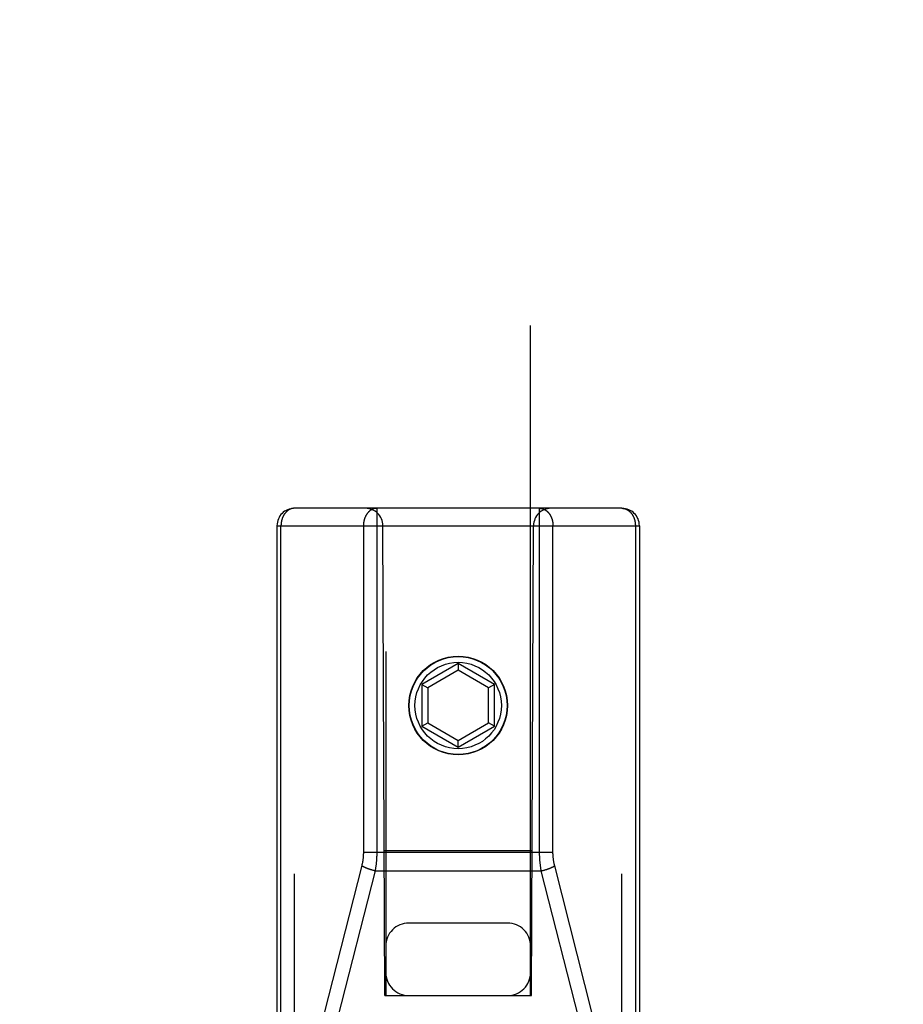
# Model space of a CAD drawing. Header units: inches. Extents: x 0 to 210, y 0 to 136.
# Tile 10 of 93: x 62.99 to 64.52, y 38.39 to 40.08. Entities that reach past the tile are written whole.
import ezdxf

# ---------------------------------------------------------------- set-up
doc = ezdxf.new("R2010")
doc.units = ezdxf.units.IN
doc.header["$LTSCALE"] = 11.549409
doc.header["$MEASUREMENT"] = 0
doc.linetypes.add('HIDDEN', pattern=[0.2, 0.1, -0.1])
doc.layers.get('0').update_dxf_attribs({"linetype": 'CONTINUOUS'})
for name, color, linetype in [('02___PRT_ALL_AXES', 7, 'CONTINUOUS'), ('DEFAULT_2', 8, 'HIDDEN'), ('DIMENSIONS', 7, 'CONTINUOUS')]:
    doc.layers.add(name, color=color, linetype=linetype)
doc.styles.get("Standard").update_dxf_attribs({"font": 'arial.ttf'})
doc.dimstyles.new('DIMSTYLE_1', dxfattribs={"dimtxt": 0.926423, "dimasz": 1.235231, "dimexe": 0.09, "dimexo": 0.07, "dimgap": 0.0375, "dimtad": 0, "dimtih": 1, "dimtoh": 1, "dimzin": 4, "dimdsep": 46, "dimtxsty": 'Standard', "dimblk": '_FILLED', "dimblk1": '_FILLED', "dimblk2": '_FILLED', "dimcen": 0.09, "dimazin": 1, "dimtfac": 1, "dimtofl": 0, "dimtmove": 0, "dimatfit": 3, "dimldrblk": '_FILLED', "dimfxl": 0, "dimtolj": 1, "dimtzin": 4, "dimarcsym": 0})

# ---------------------------------------------------------------- blocks, each defined once
blk = doc.blocks.new('_FILLED')
at = {"color": 0, "linetype": 'ByBlock'}
blk.add_solid([(0, 0), (-1, 0.2), (-1, -0.2)], dxfattribs=at)
blk = doc.blocks.new('*D13')
at = {"layer": 'DIMENSIONS', "color": 2, "linetype": 'Continuous'}
for p, q in [((62.9358, 76.1569), (60.565, 76.1569)), ((66.5608, 76.1569), (69.0313, 76.1569))]:
    blk.add_line(p, q, dxfattribs=at)
at = {"layer": 'DIMENSIONS', "color": 2, "linetype": 'Continuous', "xscale": 1.2352309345, "yscale": 1.2352309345, "zscale": 1.2352309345}
blk.add_blockref('_FILLED', (62.9358, 76.1569), dxfattribs=at)
at = {"layer": 'DIMENSIONS', "color": 2, "linetype": 'Continuous', "xscale": 1.2352309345, "yscale": 1.2352309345, "zscale": 1.2352309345, "rotation": 180}
blk.add_blockref('_FILLED', (66.5608, 76.1569), dxfattribs=at)
at = {"layer": 'DIMENSIONS', "color": 2, "linetype": 'Continuous', "insert": (60.1018, 76.6201), "char_height": 0.92642, "width": 2.517529, "attachment_point": 3, "line_spacing_factor": 0.9}
blk.add_mtext('3.63', dxfattribs=at)

msp = doc.modelspace()

# ---------------------------------------------------------------- linework, layer by layer
at = {"layer": '02___PRT_ALL_AXES', "color": 8, "linetype": 'HIDDEN'}
msp.add_circle((63.7483, 38.9024), 0.085, dxfattribs=at)
at = {"layer": 'DEFAULT_2', "color": 8, "linetype": 'HIDDEN'}
for p, q in [((63.6233, 64.4043), (63.6233, 38.4024)), ((63.8733, 38.4024), (63.8733, 64.4043)), ((64.0308, 39.2424), (63.4658, 39.2424)), ((63.4658, 37.4574), (63.4658, 39.2424)), ((63.8887, 38.6484), (63.8887, 39.2424)), ((64.0308, 37.4574), (64.0308, 39.2424)), ((63.4358, 39.2124), (64.0608, 39.2124)), ((63.4358, 39.2124), (63.4358, 37.4874)), ((63.4427, 38.3154), (63.4427, 39.2124)), ((63.6218, 38.4024), (63.6183, 39.2124)), ((63.8748, 38.4024), (63.8783, 39.2124)), ((63.9118, 38.6487), (63.9118, 39.2124)), ((64.0539, 39.2124), (64.0539, 38.3154)), ((64.0608, 39.2124), (64.0608, 37.4874)), ((63.7483, 38.9749), (63.6858, 38.9388)), ((63.7483, 38.9633), (63.6958, 38.933)), ((63.8108, 38.9388), (63.7483, 38.9749)), ((63.7483, 38.9749), (63.7483, 38.9633)), ((63.8008, 38.933), (63.7483, 38.9633)), ((63.6858, 38.9388), (63.6958, 38.933)), ((63.6858, 38.9388), (63.6858, 38.8666)), ((63.6958, 38.933), (63.6958, 38.8724)), ((63.8108, 38.9388), (63.8008, 38.933)), ((63.8008, 38.8724), (63.8008, 38.933)), ((63.8108, 38.8666), (63.8108, 38.9388)), ((63.6858, 38.8666), (63.6958, 38.8724)), ((63.6858, 38.8666), (63.7483, 38.8305)), ((63.6958, 38.8724), (63.7483, 38.8421)), ((63.7483, 38.8421), (63.8008, 38.8724)), ((63.7483, 38.8305), (63.8108, 38.8666)), ((63.8108, 38.8666), (63.8008, 38.8724)), ((63.7483, 38.8305), (63.7483, 38.8421)), ((63.5848, 38.6494), (63.9118, 38.6494)), ((63.6207, 38.6524), (63.8759, 38.6524)), ((63.5821, 38.6267), (63.5173, 38.372)), ((63.9795, 38.3713), (63.9147, 38.626)), ((63.605, 38.6173), (63.5404, 38.3632)), ((63.5968, 38.6195), (63.596, 38.6198)), ((63.5976, 38.6193), (63.5968, 38.6195)), ((63.5984, 38.619), (63.5976, 38.6193)), ((63.5992, 38.6188), (63.5984, 38.619)), ((63.6, 38.6185), (63.5992, 38.6188)), ((63.6008, 38.6183), (63.6, 38.6185)), ((63.6016, 38.6181), (63.6008, 38.6183)), ((63.6025, 38.6179), (63.6016, 38.6181)), ((63.6033, 38.6177), (63.6025, 38.6179)), ((63.6041, 38.6175), (63.6033, 38.6177)), ((63.605, 38.6173), (63.6041, 38.6175)), ((63.605, 38.6173), (63.8916, 38.6173)), ((63.8916, 38.6173), (63.8925, 38.6175)), ((63.9562, 38.3632), (63.8916, 38.6173)), ((63.8925, 38.6175), (63.8933, 38.6177)), ((63.8933, 38.6177), (63.8941, 38.6179)), ((63.8941, 38.6179), (63.895, 38.6181)), ((63.895, 38.6181), (63.8958, 38.6183)), ((63.8958, 38.6183), (63.8966, 38.6185)), ((63.8978, 38.6189), (63.8986, 38.6191)), ((63.8986, 38.6191), (63.8994, 38.6194)), ((63.8994, 38.6194), (63.9002, 38.6196)), ((63.9002, 38.6196), (63.901, 38.6199)), ((63.901, 38.6199), (63.9018, 38.6202)), ((63.8333, 38.5274), (63.6633, 38.5274)), ((63.6218, 38.4024), (63.6233, 38.4024)), ((63.6233, 38.4024), (63.8733, 38.4024)), ((63.8733, 38.4024), (63.8748, 38.4024))]:
    msp.add_line(p, q, dxfattribs=at)
for points in [[(63.4658, 39.2424), (63.4655, 39.2424), (63.4652, 39.2424), (63.4649, 39.2424), (63.4645, 39.2424), (63.4642, 39.2423), (63.4639, 39.2423), (63.4636, 39.2423), (63.4633, 39.2422), (63.4629, 39.2422), (63.4626, 39.2421), (63.4623, 39.2421), (63.462, 39.242), (63.4617, 39.2419), (63.4613, 39.2418), (63.461, 39.2418), (63.4607, 39.2417), (63.4604, 39.2416), (63.4601, 39.2415), (63.4598, 39.2414), (63.4594, 39.2412), (63.4591, 39.2411), (63.4588, 39.241), (63.4585, 39.2409), (63.4582, 39.2407), (63.4579, 39.2406), (63.4576, 39.2404), (63.4573, 39.2403), (63.457, 39.2401), (63.4567, 39.24), (63.4564, 39.2398), (63.4561, 39.2396), (63.4558, 39.2394), (63.4555, 39.2393), (63.4552, 39.2391), (63.455, 39.2389), (63.4547, 39.2387), (63.4544, 39.2385), (63.4541, 39.2383), (63.4538, 39.238), (63.4536, 39.2378), (63.4533, 39.2376), (63.453, 39.2374), (63.4527, 39.2371), (63.4525, 39.2369), (63.4522, 39.2366), (63.452, 39.2364), (63.4517, 39.2361), (63.4514, 39.2359), (63.4512, 39.2356), (63.4509, 39.2353), (63.4507, 39.2351), (63.4504, 39.2348), (63.4502, 39.2345), (63.45, 39.2342), (63.4497, 39.2339), (63.4495, 39.2336), (63.4493, 39.2333), (63.4491, 39.233), (63.4488, 39.2327), (63.4486, 39.2324), (63.4484, 39.2321), (63.4482, 39.2318), (63.448, 39.2315), (63.4478, 39.2311), (63.4476, 39.2308), (63.4474, 39.2305), (63.4472, 39.2301), (63.447, 39.2298), (63.4468, 39.2294), (63.4466, 39.2291), (63.4465, 39.2287), (63.4463, 39.2284), (63.4461, 39.228), (63.4459, 39.2277), (63.4458, 39.2273), (63.4456, 39.2269), (63.4455, 39.2266), (63.4453, 39.2262), (63.4452, 39.2258), (63.445, 39.2254), (63.4449, 39.2251), (63.4448, 39.2247), (63.4446, 39.2243), (63.4445, 39.2239), (63.4444, 39.2235), (63.4443, 39.2231), (63.4441, 39.2227), (63.444, 39.2223), (63.4439, 39.2219), (63.4438, 39.2215), (63.4437, 39.2211), (63.4436, 39.2207), (63.4436, 39.2203), (63.4435, 39.2199), (63.4434, 39.2195), (63.4433, 39.2191), (63.4432, 39.2187), (63.4432, 39.2183), (63.4431, 39.2179), (63.4431, 39.2174), (63.443, 39.217), (63.443, 39.2166), (63.4429, 39.2162), (63.4429, 39.2158), (63.4428, 39.2153), (63.4428, 39.2149), (63.4428, 39.2145), (63.4428, 39.2141), (63.4428, 39.2137), (63.4427, 39.2132), (63.4427, 39.2128), (63.4427, 39.2124)], [(63.6079, 39.2424), (63.6076, 39.2424), (63.6072, 39.2424), (63.6069, 39.2424), (63.6066, 39.2424), (63.6063, 39.2423), (63.606, 39.2423), (63.6056, 39.2423), (63.6053, 39.2422), (63.605, 39.2422), (63.6047, 39.2421), (63.6043, 39.2421), (63.604, 39.242), (63.6037, 39.2419), (63.6034, 39.2418), (63.6031, 39.2417), (63.6028, 39.2417), (63.6024, 39.2416), (63.6021, 39.2415), (63.6018, 39.2414), (63.6015, 39.2412), (63.6012, 39.2411), (63.6009, 39.241), (63.6006, 39.2409), (63.6003, 39.2407), (63.6, 39.2406), (63.5997, 39.2404), (63.5994, 39.2403), (63.5991, 39.2401), (63.5988, 39.24), (63.5985, 39.2398), (63.5982, 39.2396), (63.5979, 39.2394), (63.5976, 39.2393), (63.5973, 39.2391), (63.597, 39.2389), (63.5967, 39.2387), (63.5964, 39.2385), (63.5962, 39.2383), (63.5959, 39.238), (63.5956, 39.2378), (63.5953, 39.2376), (63.5951, 39.2374), (63.5948, 39.2371), (63.5945, 39.2369), (63.5943, 39.2366), (63.594, 39.2364), (63.5938, 39.2361), (63.5935, 39.2359), (63.5932, 39.2356), (63.593, 39.2353), (63.5928, 39.2351), (63.5925, 39.2348), (63.5923, 39.2345), (63.592, 39.2342), (63.5918, 39.2339), (63.5916, 39.2336), (63.5913, 39.2333), (63.5911, 39.233), (63.5909, 39.2327), (63.5907, 39.2324), (63.5905, 39.2321), (63.5903, 39.2318), (63.59, 39.2314), (63.5898, 39.2311), (63.5896, 39.2308), (63.5894, 39.2305), (63.5893, 39.2301), (63.5891, 39.2298), (63.5889, 39.2294), (63.5887, 39.2291), (63.5885, 39.2287), (63.5883, 39.2284), (63.5882, 39.228), (63.588, 39.2277), (63.5878, 39.2273), (63.5877, 39.2269), (63.5875, 39.2266), (63.5874, 39.2262), (63.5872, 39.2258), (63.5871, 39.2254), (63.587, 39.225), (63.5868, 39.2247), (63.5867, 39.2243), (63.5866, 39.2239), (63.5864, 39.2235), (63.5863, 39.2231), (63.5862, 39.2227), (63.5861, 39.2223), (63.586, 39.2219), (63.5859, 39.2215), (63.5858, 39.2211), (63.5857, 39.2207), (63.5856, 39.2203), (63.5855, 39.2199), (63.5855, 39.2195), (63.5854, 39.2191), (63.5853, 39.2187), (63.5853, 39.2183), (63.5852, 39.2178), (63.5851, 39.2174), (63.5851, 39.217), (63.585, 39.2166), (63.585, 39.2162), (63.585, 39.2158), (63.5849, 39.2153), (63.5849, 39.2149), (63.5849, 39.2145), (63.5848, 39.2141), (63.5848, 39.2137), (63.5848, 39.2132), (63.5848, 39.2128), (63.5848, 39.2124)], [(63.6079, 39.2424), (63.6079, 38.6484), (63.6079, 38.6475), (63.6079, 38.6465), (63.6078, 38.6456), (63.6078, 38.6447), (63.6078, 38.6437), (63.6078, 38.6428), (63.6077, 38.6418), (63.6077, 38.6409), (63.6076, 38.6399), (63.6076, 38.639), (63.6075, 38.638), (63.6075, 38.6371), (63.6074, 38.6362), (63.6073, 38.6352), (63.6072, 38.6343), (63.6072, 38.6333), (63.6071, 38.6324), (63.607, 38.6314), (63.6069, 38.6305), (63.6068, 38.6296), (63.6067, 38.6286), (63.6066, 38.6277), (63.6064, 38.6268), (63.6063, 38.6258), (63.6062, 38.6249), (63.6061, 38.624), (63.6059, 38.623), (63.6058, 38.6221), (63.6056, 38.6211), (63.6055, 38.6202), (63.6053, 38.6192), (63.6051, 38.6182), (63.605, 38.6173)], [(63.8887, 39.2424), (63.889, 39.2424), (63.8894, 39.2424), (63.8897, 39.2424), (63.89, 39.2424), (63.8903, 39.2423), (63.8907, 39.2423), (63.891, 39.2423), (63.8913, 39.2422), (63.8916, 39.2422), (63.8919, 39.2421), (63.8923, 39.2421), (63.8926, 39.242), (63.8929, 39.2419), (63.8932, 39.2418), (63.8935, 39.2417), (63.8939, 39.2417), (63.8942, 39.2416), (63.8945, 39.2415), (63.8948, 39.2414), (63.8951, 39.2412), (63.8954, 39.2411), (63.8957, 39.241), (63.896, 39.2409), (63.8963, 39.2407), (63.8966, 39.2406), (63.8969, 39.2404), (63.8972, 39.2403), (63.8975, 39.2401), (63.8978, 39.24), (63.8981, 39.2398), (63.8984, 39.2396), (63.8987, 39.2394), (63.899, 39.2393), (63.8993, 39.2391), (63.8996, 39.2389), (63.8999, 39.2387), (63.9002, 39.2385), (63.9004, 39.2383), (63.9007, 39.238), (63.901, 39.2378), (63.9013, 39.2376), (63.9015, 39.2374), (63.9018, 39.2371), (63.9021, 39.2369), (63.9023, 39.2366), (63.9026, 39.2364), (63.9029, 39.2361), (63.9031, 39.2359), (63.9034, 39.2356), (63.9036, 39.2353), (63.9039, 39.2351), (63.9041, 39.2348), (63.9043, 39.2345), (63.9046, 39.2342), (63.9048, 39.2339), (63.905, 39.2336), (63.9053, 39.2333), (63.9055, 39.233), (63.9057, 39.2327), (63.9059, 39.2324), (63.9061, 39.2321), (63.9064, 39.2318), (63.9066, 39.2314), (63.9068, 39.2311), (63.907, 39.2308), (63.9072, 39.2305), (63.9074, 39.2301), (63.9075, 39.2298), (63.9077, 39.2294), (63.9079, 39.2291), (63.9081, 39.2287), (63.9083, 39.2284), (63.9084, 39.228), (63.9086, 39.2277), (63.9088, 39.2273), (63.9089, 39.2269), (63.9091, 39.2266), (63.9092, 39.2262), (63.9094, 39.2258), (63.9095, 39.2254), (63.9097, 39.225), (63.9098, 39.2247), (63.9099, 39.2243), (63.91, 39.2239), (63.9102, 39.2235), (63.9103, 39.2231), (63.9104, 39.2227), (63.9105, 39.2223), (63.9106, 39.2219), (63.9107, 39.2215), (63.9108, 39.2211), (63.9109, 39.2207), (63.911, 39.2203), (63.9111, 39.2199), (63.9111, 39.2195), (63.9112, 39.2191), (63.9113, 39.2187), (63.9114, 39.2183), (63.9114, 39.2178), (63.9115, 39.2174), (63.9115, 39.217), (63.9116, 39.2166), (63.9116, 39.2162), (63.9117, 39.2158), (63.9117, 39.2153), (63.9117, 39.2149), (63.9117, 39.2145), (63.9118, 39.2141), (63.9118, 39.2137), (63.9118, 39.2132), (63.9118, 39.2128), (63.9118, 39.2124)], [(64.0308, 39.2424), (64.0311, 39.2424), (64.0314, 39.2424), (64.0317, 39.2424), (64.0321, 39.2424), (64.0324, 39.2423), (64.0327, 39.2423), (64.033, 39.2423), (64.0334, 39.2422), (64.0337, 39.2422), (64.034, 39.2421), (64.0343, 39.2421), (64.0346, 39.242), (64.035, 39.2419), (64.0353, 39.2418), (64.0356, 39.2418), (64.0359, 39.2417), (64.0362, 39.2416), (64.0365, 39.2415), (64.0369, 39.2414), (64.0372, 39.2412), (64.0375, 39.2411), (64.0378, 39.241), (64.0381, 39.2409), (64.0384, 39.2407), (64.0387, 39.2406), (64.039, 39.2404), (64.0393, 39.2403), (64.0396, 39.2401), (64.0399, 39.24), (64.0402, 39.2398), (64.0405, 39.2396), (64.0408, 39.2394), (64.0411, 39.2393), (64.0414, 39.2391), (64.0417, 39.2389), (64.0419, 39.2387), (64.0422, 39.2385), (64.0425, 39.2383), (64.0428, 39.238), (64.0431, 39.2378), (64.0433, 39.2376), (64.0436, 39.2374), (64.0439, 39.2371), (64.0441, 39.2369), (64.0444, 39.2366), (64.0447, 39.2364), (64.0449, 39.2361), (64.0452, 39.2359), (64.0454, 39.2356), (64.0457, 39.2353), (64.0459, 39.2351), (64.0462, 39.2348), (64.0464, 39.2345), (64.0466, 39.2342), (64.0469, 39.2339), (64.0471, 39.2336), (64.0473, 39.2333), (64.0476, 39.233), (64.0478, 39.2327), (64.048, 39.2324), (64.0482, 39.2321), (64.0484, 39.2318), (64.0486, 39.2315), (64.0488, 39.2311), (64.049, 39.2308), (64.0492, 39.2305), (64.0494, 39.2301), (64.0496, 39.2298), (64.0498, 39.2294), (64.05, 39.2291), (64.0502, 39.2287), (64.0503, 39.2284), (64.0505, 39.228), (64.0507, 39.2277), (64.0508, 39.2273), (64.051, 39.2269), (64.0511, 39.2266), (64.0513, 39.2262), (64.0514, 39.2258), (64.0516, 39.2254), (64.0517, 39.2251), (64.0519, 39.2247), (64.052, 39.2243), (64.0521, 39.2239), (64.0522, 39.2235), (64.0524, 39.2231), (64.0525, 39.2227), (64.0526, 39.2223), (64.0527, 39.2219), (64.0528, 39.2215), (64.0529, 39.2211), (64.053, 39.2207), (64.0531, 39.2203), (64.0531, 39.2199), (64.0532, 39.2195), (64.0533, 39.2191), (64.0534, 39.2187), (64.0534, 39.2183), (64.0535, 39.2179), (64.0535, 39.2174), (64.0536, 39.217), (64.0536, 39.2166), (64.0537, 39.2162), (64.0537, 39.2158), (64.0538, 39.2153), (64.0538, 39.2149), (64.0538, 39.2145), (64.0538, 39.2141), (64.0539, 39.2137), (64.0539, 39.2132), (64.0539, 39.2128), (64.0539, 39.2124)], [(63.5848, 39.2124), (63.5848, 38.6487), (63.5848, 38.648), (63.5848, 38.6473), (63.5848, 38.6466), (63.5847, 38.646), (63.5847, 38.6453), (63.5847, 38.6446), (63.5846, 38.6439), (63.5846, 38.6432), (63.5846, 38.6425), (63.5845, 38.6418), (63.5845, 38.6411), (63.5844, 38.6405), (63.5843, 38.6398), (63.5843, 38.6391), (63.5842, 38.6384), (63.5841, 38.6377), (63.584, 38.637), (63.5839, 38.6363), (63.5838, 38.6357), (63.5837, 38.635), (63.5836, 38.6343), (63.5835, 38.6336), (63.5834, 38.6329), (63.5833, 38.6323), (63.5831, 38.6316), (63.583, 38.6309), (63.5829, 38.6302), (63.5827, 38.6295), (63.5826, 38.6288), (63.5824, 38.6281), (63.5822, 38.6274), (63.5821, 38.6267)], [(63.8916, 38.6173), (63.8915, 38.6182), (63.8913, 38.6191), (63.8911, 38.6201), (63.891, 38.621), (63.8908, 38.6219), (63.8907, 38.6229), (63.8906, 38.6238), (63.8904, 38.6247), (63.8903, 38.6256), (63.8902, 38.6266), (63.8901, 38.6275), (63.89, 38.6285), (63.8898, 38.6294), (63.8897, 38.6303), (63.8896, 38.6313), (63.8896, 38.6322), (63.8895, 38.6331), (63.8894, 38.6341), (63.8893, 38.635), (63.8892, 38.636), (63.8892, 38.6369), (63.8891, 38.6379), (63.889, 38.6388), (63.889, 38.6397), (63.8889, 38.6407), (63.8889, 38.6416), (63.8889, 38.6426), (63.8888, 38.6435), (63.8888, 38.6445), (63.8888, 38.6455), (63.8888, 38.6464), (63.8887, 38.6474), (63.8887, 38.6484)], [(63.9147, 38.626), (63.9145, 38.6267), (63.9144, 38.6274), (63.9142, 38.6281), (63.9141, 38.6287), (63.9139, 38.6294), (63.9138, 38.6301), (63.9136, 38.6308), (63.9135, 38.6315), (63.9134, 38.6321), (63.9133, 38.6328), (63.9131, 38.6335), (63.913, 38.6342), (63.9129, 38.6349), (63.9128, 38.6355), (63.9127, 38.6362), (63.9126, 38.6369), (63.9125, 38.6376), (63.9125, 38.6383), (63.9124, 38.6389), (63.9123, 38.6396), (63.9122, 38.6403), (63.9122, 38.641), (63.9121, 38.6417), (63.9121, 38.6424), (63.912, 38.6431), (63.912, 38.6438), (63.9119, 38.6444), (63.9119, 38.6451), (63.9119, 38.6458), (63.9118, 38.6465), (63.9118, 38.6472), (63.9118, 38.648), (63.9118, 38.6487)], [(63.596, 38.6198), (63.5952, 38.62), (63.5948, 38.6202), (63.5944, 38.6203), (63.594, 38.6204), (63.5936, 38.6206), (63.5932, 38.6207), (63.5929, 38.6209), (63.5925, 38.621), (63.5921, 38.6211), (63.5917, 38.6213), (63.5914, 38.6214), (63.591, 38.6216), (63.5906, 38.6217), (63.5903, 38.6219), (63.5899, 38.622), (63.5896, 38.6222), (63.5892, 38.6223), (63.5889, 38.6225), (63.5885, 38.6226), (63.5882, 38.6228), (63.5878, 38.6229), (63.5875, 38.6231), (63.5872, 38.6232), (63.5869, 38.6234), (63.5865, 38.6235), (63.5862, 38.6237), (63.5859, 38.6238), (63.5856, 38.624), (63.5853, 38.6241), (63.585, 38.6243), (63.5847, 38.6245), (63.5844, 38.6246), (63.5841, 38.6248), (63.5838, 38.6249), (63.5835, 38.6251), (63.5832, 38.6252), (63.583, 38.6254), (63.5827, 38.6256), (63.5824, 38.6257), (63.5822, 38.6259), (63.5819, 38.626)], [(63.9018, 38.6202), (63.9022, 38.6203), (63.9026, 38.6204), (63.903, 38.6206), (63.9034, 38.6207), (63.9037, 38.6209), (63.9041, 38.621), (63.9045, 38.6211), (63.9049, 38.6213), (63.9052, 38.6214), (63.9056, 38.6216), (63.906, 38.6217), (63.9063, 38.6219), (63.9067, 38.622), (63.907, 38.6222), (63.9074, 38.6223), (63.9077, 38.6225), (63.9081, 38.6226), (63.9084, 38.6228), (63.9088, 38.6229), (63.9091, 38.6231), (63.9094, 38.6232), (63.9098, 38.6234), (63.9101, 38.6235), (63.9104, 38.6237), (63.9107, 38.6238), (63.911, 38.624), (63.9113, 38.6241), (63.9116, 38.6243), (63.9119, 38.6245), (63.9122, 38.6246), (63.9125, 38.6248), (63.9128, 38.6249), (63.9131, 38.6251), (63.9134, 38.6252), (63.9137, 38.6254), (63.9139, 38.6256), (63.9142, 38.6257), (63.9145, 38.6259), (63.9147, 38.626)], [(63.8966, 38.6185), (63.897, 38.6187), (63.8978, 38.6189)]]:
    msp.add_lwpolyline(points, dxfattribs=at)
for radius in [0.0845, 0.0745]:
    msp.add_circle((63.7483, 38.9024), radius, dxfattribs=at)
for centre, radius, start, end in [((63.4658, 39.2124), 0.03, 90, 180), ((63.5883, 39.2124), 0.03, 0, 90), ((63.9083, 39.2124), 0.03, 90, 180), ((64.0308, 39.2124), 0.03, 0, 90), ((63.6633, 38.4874), 0.04, 90, 180), ((63.8333, 38.4874), 0.04, 0, 90), ((63.6633, 38.4424), 0.04, 180, 270), ((63.8333, 38.4424), 0.04, 270, 360)]:
    msp.add_arc(centre, radius, start, end, dxfattribs=at)

# ---------------------------------------------------------------- dimensions: what is measured, and where the dimension line sits
at = {"layer": 'DIMENSIONS', "color": 2, "linetype": 'Continuous'}
dim = msp.add_linear_dim(base=(66.5608043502, 76.1568822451), p1=(62.9358043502, 94.6999062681), p2=(66.5608043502, 37.4289062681), dimstyle='DIMSTYLE_1', dxfattribs=at)
dim.commit()
dim.dimension.update_dxf_attribs({"geometry": '*D13', "text_midpoint": (58.8418029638, 76.1517175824), "dimtype": 160})

doc.saveas('drawing.dxf')
